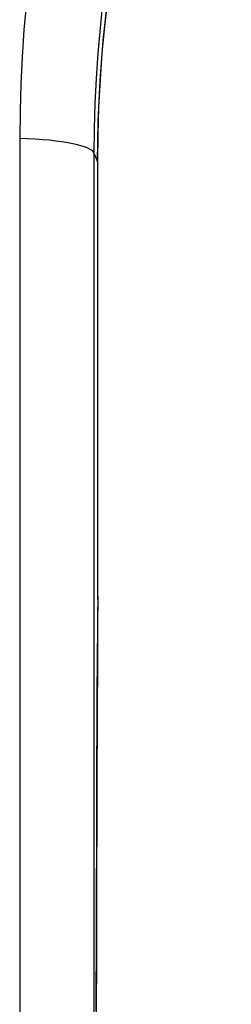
# Model space of a CAD drawing. Header units: inches. Extents: x 21 to 233, y 18 to 141.
# Tile 17 of 27: x 137.377 to 137.611, y 78.668 to 79.761. Entities that reach past the tile are written whole.
import ezdxf

# ---------------------------------------------------------------- set-up
doc = ezdxf.new("R2010")
doc.units = ezdxf.units.IN
doc.header["$MEASUREMENT"] = 0
doc.layers.add('Visible Edges(ANSI)', color=7, linetype='Continuous', lineweight=25)
doc.layers.add('Visible Tangent Edges(ANSI)', color=7, linetype='Continuous', lineweight=25)

msp = doc.modelspace()

# ---------------------------------------------------------------- linework, layer by layer
at = {"layer": 'Visible Edges(ANSI)', "flags": 128}
for points in [[(137.4628, 79.6034), (137.4636, 79.6487), (137.4657, 79.6937), (137.4691, 79.7382), (137.4739, 79.782), (137.4799, 79.8253), (137.4871, 79.8677), (137.4954, 79.9092), (137.5048, 79.9499), (137.5152, 79.9898), (137.5265, 80.0287), (137.5388, 80.0668), (137.5519, 80.1039), (137.5658, 80.14), (137.5803, 80.1751), (137.5955, 80.2091), (137.6113, 80.2421)], [(137.463, 79.1292), (137.4631, 79.1129), (137.463, 79.097), (137.463, 79.0819), (137.4629, 79.0682)], [(137.4616, 78.6603), (137.4616, 78.6897), (137.4617, 78.7189), (137.4617, 78.7478), (137.4618, 78.7765), (137.4619, 78.8049), (137.462, 78.8329), (137.462, 78.8607), (137.4621, 78.8881), (137.4622, 78.9152), (137.4623, 78.9419), (137.4624, 78.9681), (137.4626, 78.9939), (137.4627, 79.0192), (137.4628, 79.044), (137.4629, 79.0682)]]:
    msp.add_lwpolyline(points, dxfattribs=at)
at = {"layer": 'Visible Edges(ANSI)'}
msp.add_ellipse((137.4741, 79.2149), major_axis=(-0.0018, 1.5581), ratio=0.007205, start_param=1.318775, end_param=1.62583, dxfattribs=at)
at = {"layer": 'Visible Tangent Edges(ANSI)', "flags": 128}
for points in [[(137.474, 79.7833), (137.4707, 79.7539), (137.4679, 79.7242), (137.4657, 79.6944), (137.4641, 79.6643), (137.4632, 79.634), (137.4628, 79.6035)], [(137.3841, 79.7799), (137.3814, 79.7499), (137.3793, 79.7199), (137.3779, 79.6897), (137.377, 79.6596), (137.3767, 79.6294)], [(137.4594, 79.6121), (137.4597, 79.6401), (137.4605, 79.6681), (137.4618, 79.6961), (137.4637, 79.724), (137.4661, 79.7519), (137.469, 79.7796)], [(137.3767, 79.6294), (137.3767, 79.532), (137.3767, 79.4344), (137.3767, 79.3365), (137.3767, 79.2385), (137.3767, 79.1402), (137.3767, 79.0417), (137.3767, 78.943), (137.3767, 78.8442), (137.3767, 78.7452), (137.3767, 78.6461)], [(137.4594, 79.6121), (137.4596, 79.6118), (137.4597, 79.6114), (137.4599, 79.611), (137.46, 79.6107), (137.4601, 79.6103), (137.4603, 79.61), (137.4604, 79.6096), (137.4606, 79.6092), (137.4607, 79.6089), (137.4608, 79.6085), (137.461, 79.6082), (137.4611, 79.6078), (137.4613, 79.6075), (137.4614, 79.6071), (137.4616, 79.6068), (137.4617, 79.6064), (137.4618, 79.606), (137.462, 79.6057), (137.4621, 79.6053), (137.4623, 79.605), (137.4624, 79.6046), (137.4625, 79.6043), (137.4627, 79.6039), (137.4628, 79.6035)], [(137.4594, 78.6054), (137.4594, 78.7069), (137.4594, 78.8082), (137.4594, 78.9094), (137.4594, 79.0105), (137.4594, 79.1113), (137.4594, 79.212), (137.4594, 79.3124), (137.4594, 79.4125), (137.4594, 79.5125), (137.4594, 79.6121)], [(137.4628, 79.6035), (137.4628, 79.5842), (137.4628, 79.5648), (137.4628, 79.5454), (137.4628, 79.5258), (137.4628, 79.5063), (137.4628, 79.4867), (137.4628, 79.467), (137.4628, 79.4473), (137.4628, 79.4276), (137.4628, 79.4078), (137.4628, 79.388), (137.4628, 79.3682), (137.4628, 79.3483), (137.4628, 79.3285), (137.4628, 79.3086), (137.4628, 79.2887), (137.4629, 79.2687), (137.4629, 79.2488), (137.4629, 79.2288), (137.4629, 79.2089), (137.463, 79.1889), (137.463, 79.169), (137.463, 79.149), (137.463, 79.1291)], [(137.463, 79.1291), (137.463, 79.1264), (137.463, 79.1238), (137.463, 79.1211), (137.463, 79.1184), (137.4631, 79.1157), (137.4631, 79.113), (137.4631, 79.1103), (137.463, 79.1077), (137.463, 79.105), (137.463, 79.1024), (137.463, 79.0998), (137.463, 79.0972), (137.463, 79.0947), (137.463, 79.0921), (137.463, 79.0896), (137.463, 79.0871), (137.463, 79.0847), (137.463, 79.0823), (137.463, 79.0799), (137.463, 79.0775), (137.463, 79.0752), (137.463, 79.073), (137.463, 79.0708), (137.4629, 79.0686)], [(137.4629, 79.0686), (137.4628, 79.0362), (137.4626, 79.0028), (137.4624, 78.9685), (137.4623, 78.9334), (137.4622, 78.8975), (137.462, 78.861), (137.4619, 78.8238), (137.4618, 78.7862), (137.4617, 78.748), (137.4617, 78.7093), (137.4616, 78.6703), (137.4616, 78.6309)]]:
    msp.add_lwpolyline(points, dxfattribs=at)
at = {"layer": 'Visible Tangent Edges(ANSI)'}
for centre, major_axis, ratio, start_param, end_param in [((137.361, 79.612), (0.0984, 0), 0.179209, 0.00887, 1.411148), ((137.4038, 79.6035), (0.0591, 0), 0.249286, 0, 0.009011), ((137.404, 79.1291), (0.0591, 0.0001), 0.054987, 6.274445, 6.283185), ((137.4039, 79.0685), (0.0591, -0.0003), 0.610641, 0, 0.01102)]:
    msp.add_ellipse(centre, major_axis=major_axis, ratio=ratio, start_param=start_param, end_param=end_param, dxfattribs=at)

doc.saveas('drawing.dxf')
